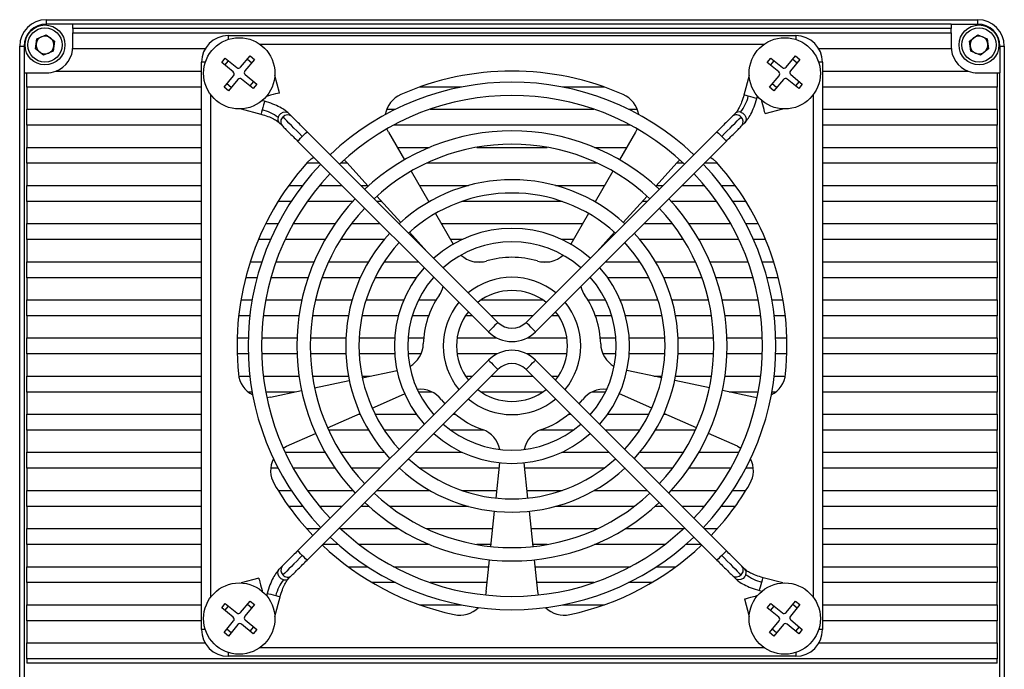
# Model space of a CAD drawing. Header units: millimetres. Extents: x 0 to 13481, y 0 to 1440.
# Tile 6 of 6: x 13370 to 13481, y 1289 to 1363. Entities that reach past the tile are written whole.
import ezdxf

# ---------------------------------------------------------------- set-up
doc = ezdxf.new("R2010")
doc.units = ezdxf.units.MM
doc.layers.add('粗实线', color=7, linetype='Continuous', lineweight=50)

msp = doc.modelspace()

# ---------------------------------------------------------------- linework, layer by layer
at = {"layer": '粗实线', "lineweight": 30}
for p, q in [((13372.74, 1362.553), (13477.74, 1362.553)), ((13372.74, 1362.553), (13372.74, 1362.053)), ((13375.74, 1362.053), (13372.74, 1362.053)), ((13474.74, 1362.053), (13375.74, 1362.053)), ((13375.74, 1361.553), (13375.74, 1362.053)), ((13474.74, 1362.053), (13474.74, 1361.553)), ((13474.74, 1362.053), (13477.74, 1362.053)), ((13477.74, 1362.053), (13477.74, 1362.553)), ((13474.74, 1361.553), (13375.74, 1361.553)), ((13375.74, 1361.553), (13375.74, 1361.053)), ((13375.74, 1361.053), (13474.74, 1361.053)), ((13375.74, 1359.253), (13375.74, 1361.053)), ((13474.74, 1361.053), (13474.74, 1361.553)), ((13474.74, 1361.053), (13474.74, 1359.253)), ((13371.523, 1359.262), (13371.675, 1360.407)), ((13371.675, 1360.407), (13372.742, 1360.848)), ((13372.742, 1360.848), (13373.658, 1360.144)), ((13373.658, 1360.144), (13373.506, 1358.999)), ((13393.24, 1360.753), (13457.24, 1360.753)), ((13393.24, 1360.753), (13393.24, 1360.324)), ((13453.624, 1359.753), (13396.856, 1359.753)), ((13457.24, 1360.753), (13457.24, 1360.324)), ((13476.824, 1360.145), (13477.74, 1360.848)), ((13476.974, 1359), (13476.824, 1360.145)), ((13477.74, 1360.848), (13478.807, 1360.405)), ((13478.807, 1360.405), (13478.957, 1359.261)), ((13369.74, 1254.553), (13369.74, 1359.553)), ((13369.74, 1359.553), (13370.24, 1359.553)), ((13370.24, 1359.553), (13370.24, 1356.553)), ((13372.439, 1358.558), (13371.523, 1359.262)), ((13373.506, 1358.999), (13372.439, 1358.558)), ((13390.642, 1359.253), (13375.74, 1359.253)), ((13474.74, 1359.253), (13459.838, 1359.253)), ((13478.041, 1358.558), (13476.974, 1359)), ((13478.957, 1359.261), (13478.041, 1358.558)), ((13480.24, 1359.553), (13480.24, 1356.553)), ((13480.24, 1359.553), (13480.74, 1359.553)), ((13480.74, 1359.553), (13480.74, 1254.553)), ((13390.24, 1293.753), (13390.24, 1357.753)), ((13390.67, 1357.753), (13390.24, 1357.753)), ((13392.515, 1357.723), (13392.923, 1358.216)), ((13393.809, 1356.652), (13392.515, 1357.723)), ((13392.882, 1357.419), (13393.29, 1357.912)), ((13392.923, 1358.216), (13394.217, 1357.145)), ((13394.639, 1357.184), (13395.711, 1358.479)), ((13396.204, 1358.07), (13395.132, 1356.776)), ((13395.407, 1358.112), (13395.9, 1357.704)), ((13395.711, 1358.479), (13396.204, 1358.07)), ((13454.015, 1357.723), (13454.423, 1358.216)), ((13455.309, 1356.652), (13454.015, 1357.723)), ((13454.382, 1357.419), (13454.79, 1357.912)), ((13454.423, 1358.216), (13455.717, 1357.145)), ((13456.139, 1357.184), (13457.211, 1358.479)), ((13457.704, 1358.07), (13456.632, 1356.776)), ((13456.907, 1358.112), (13457.4, 1357.704)), ((13457.211, 1358.479), (13457.704, 1358.07)), ((13460.24, 1357.753), (13459.811, 1357.753)), ((13460.24, 1357.753), (13460.24, 1293.753)), ((13370.24, 1356.553), (13370.24, 1257.553)), ((13370.24, 1356.553), (13370.54, 1356.553)), ((13370.54, 1356.553), (13372.74, 1356.553)), ((13370.54, 1354.953), (13370.54, 1356.553)), ((13373.817, 1356.753), (13390.24, 1356.753)), ((13460.24, 1356.753), (13476.663, 1356.753)), ((13477.74, 1356.553), (13479.94, 1356.553)), ((13479.94, 1356.553), (13479.94, 1354.953)), ((13479.94, 1356.553), (13480.24, 1356.553)), ((13480.24, 1257.553), (13480.24, 1356.553)), ((13392.777, 1354.935), (13393.849, 1356.229)), ((13394.341, 1355.821), (13393.27, 1354.527)), ((13396.058, 1354.79), (13394.764, 1355.861)), ((13395.172, 1356.354), (13396.466, 1355.283)), ((13396.099, 1355.586), (13395.691, 1355.093)), ((13399.033, 1354.293), (13398.504, 1356.269)), ((13451.977, 1356.269), (13451.383, 1354.049)), ((13454.277, 1354.935), (13455.349, 1356.229)), ((13455.841, 1355.821), (13454.77, 1354.527)), ((13457.558, 1354.79), (13456.264, 1355.861)), ((13456.672, 1356.354), (13457.966, 1355.283)), ((13457.599, 1355.586), (13457.191, 1355.093)), ((13390.24, 1354.953), (13370.54, 1354.953)), ((13370.54, 1354.953), (13370.54, 1352.453)), ((13393.27, 1354.527), (13392.777, 1354.935)), ((13393.574, 1354.894), (13393.081, 1355.302)), ((13396.466, 1355.283), (13396.058, 1354.79)), ((13419.546, 1354.953), (13414.831, 1354.953)), ((13435.65, 1354.953), (13430.934, 1354.953)), ((13454.77, 1354.527), (13454.277, 1354.935)), ((13455.074, 1354.894), (13454.581, 1355.302)), ((13457.966, 1355.283), (13457.558, 1354.79)), ((13479.94, 1354.953), (13460.24, 1354.953)), ((13479.94, 1352.453), (13479.94, 1354.953)), ((13391.24, 1354.137), (13391.24, 1297.369)), ((13397.332, 1353.344), (13397.065, 1353.415)), ((13397.578, 1353.928), (13397.584, 1353.905)), ((13452.831, 1353.661), (13452.903, 1353.928)), ((13453.416, 1353.415), (13453.392, 1353.409)), ((13459.24, 1297.369), (13459.24, 1354.137)), ((13370.54, 1352.453), (13390.24, 1352.453)), ((13370.54, 1350.653), (13370.54, 1352.453)), ((13394.724, 1352.49), (13396.944, 1351.895)), ((13400.389, 1351.665), (13400.06, 1351.994)), ((13411.124, 1352.453), (13412.119, 1352.453)), ((13416.011, 1352.453), (13434.469, 1352.453)), ((13438.362, 1352.453), (13439.356, 1352.453)), ((13450.42, 1351.994), (13450.091, 1351.665)), ((13453.781, 1351.96), (13455.756, 1352.49)), ((13460.24, 1352.453), (13479.94, 1352.453)), ((13479.94, 1352.453), (13479.94, 1350.653)), ((13399, 1350.933), (13399.329, 1350.604)), ((13451.152, 1350.604), (13451.481, 1350.933)), ((13390.24, 1350.653), (13370.54, 1350.653)), ((13370.54, 1350.653), (13370.54, 1348.153)), ((13423.649, 1328.404), (13402.133, 1349.921)), ((13411.321, 1349.862), (13411.14, 1350.232)), ((13411.321, 1349.862), (13413.115, 1346.754)), ((13438.584, 1350.653), (13411.897, 1350.653)), ((13448.348, 1349.921), (13426.831, 1328.404)), ((13439.16, 1349.862), (13437.365, 1346.754)), ((13439.341, 1350.232), (13439.16, 1349.862)), ((13479.94, 1350.653), (13460.24, 1350.653)), ((13479.94, 1348.153), (13479.94, 1350.653)), ((13401.072, 1348.86), (13422.589, 1327.344)), ((13427.892, 1327.344), (13449.408, 1348.86)), ((13370.54, 1346.353), (13370.54, 1348.153)), ((13370.54, 1348.153), (13390.24, 1348.153)), ((13412.308, 1348.153), (13415.95, 1348.153)), ((13421.265, 1348.153), (13429.216, 1348.153)), ((13434.53, 1348.153), (13438.173, 1348.153)), ((13460.24, 1348.153), (13479.94, 1348.153)), ((13479.94, 1348.153), (13479.94, 1346.353)), ((13404.63, 1347.424), (13404.833, 1347.4)), ((13406.316, 1346.728), (13406.613, 1346.441)), ((13406.613, 1346.441), (13409.014, 1343.774)), ((13443.868, 1346.441), (13441.467, 1343.774)), ((13443.868, 1346.441), (13444.164, 1346.728)), ((13445.648, 1347.4), (13445.85, 1347.424)), ((13390.24, 1346.353), (13370.54, 1346.353)), ((13370.54, 1346.353), (13370.54, 1343.853)), ((13403.58, 1346.353), (13402.075, 1346.353)), ((13406.692, 1346.353), (13405.909, 1346.353)), ((13413.865, 1345.455), (13415.865, 1341.991)), ((13434.895, 1346.353), (13415.586, 1346.353)), ((13436.615, 1345.455), (13434.615, 1341.991)), ((13444.572, 1346.353), (13443.789, 1346.353)), ((13448.406, 1346.353), (13446.901, 1346.353)), ((13479.94, 1346.353), (13460.24, 1346.353)), ((13479.94, 1343.853), (13479.94, 1346.353)), ((13370.54, 1343.853), (13390.24, 1343.853)), ((13370.54, 1342.053), (13370.54, 1343.853)), ((13400.073, 1343.853), (13401.63, 1343.853)), ((13403.55, 1343.853), (13406.08, 1343.853)), ((13408.201, 1343.853), (13408.943, 1343.853)), ((13414.79, 1343.853), (13420.346, 1343.853)), ((13430.134, 1343.853), (13435.69, 1343.853)), ((13441.538, 1343.853), (13442.28, 1343.853)), ((13444.401, 1343.853), (13446.93, 1343.853)), ((13448.851, 1343.853), (13450.408, 1343.853)), ((13460.24, 1343.853), (13479.94, 1343.853)), ((13479.94, 1343.853), (13479.94, 1342.053)), ((13390.24, 1342.053), (13370.54, 1342.053)), ((13370.54, 1342.053), (13370.54, 1339.553)), ((13400.353, 1342.053), (13398.872, 1342.053)), ((13407.286, 1342.053), (13402.167, 1342.053)), ((13410.564, 1342.053), (13410.001, 1342.053)), ((13410.018, 1342.659), (13412.694, 1339.687)), ((13415.974, 1342.053), (13415.83, 1342.053)), ((13430.886, 1342.053), (13419.595, 1342.053)), ((13434.651, 1342.053), (13434.507, 1342.053)), ((13440.463, 1342.659), (13437.787, 1339.687)), ((13440.48, 1342.053), (13439.917, 1342.053)), ((13448.314, 1342.053), (13443.195, 1342.053)), ((13451.609, 1342.053), (13450.128, 1342.053)), ((13479.94, 1342.053), (13460.24, 1342.053)), ((13479.94, 1339.553), (13479.94, 1342.053)), ((13416.615, 1340.692), (13418.615, 1337.228)), ((13433.865, 1340.692), (13431.865, 1337.228)), ((13370.54, 1339.553), (13390.24, 1339.553)), ((13370.54, 1337.753), (13370.54, 1339.553)), ((13397.481, 1339.553), (13398.885, 1339.553)), ((13400.59, 1339.553), (13405.3, 1339.553)), ((13407.154, 1339.553), (13410.38, 1339.553)), ((13412.501, 1339.553), (13412.547, 1339.553)), ((13417.273, 1339.553), (13433.208, 1339.553)), ((13437.934, 1339.553), (13437.98, 1339.553)), ((13440.101, 1339.553), (13443.327, 1339.553)), ((13445.181, 1339.553), (13449.89, 1339.553)), ((13451.596, 1339.553), (13452.999, 1339.553)), ((13460.24, 1339.553), (13479.94, 1339.553)), ((13479.94, 1339.553), (13479.94, 1337.753)), ((13390.24, 1337.753), (13370.54, 1337.753)), ((13370.54, 1337.753), (13370.54, 1335.253)), ((13398.018, 1337.753), (13396.657, 1337.753)), ((13404.168, 1337.753), (13399.666, 1337.753)), ((13410.833, 1337.753), (13405.913, 1337.753)), ((13413.698, 1338.572), (13415.651, 1336.402)), ((13414.436, 1337.753), (13414.301, 1337.753)), ((13419.622, 1337.753), (13418.312, 1337.753)), ((13432.169, 1337.753), (13430.858, 1337.753)), ((13436.783, 1338.572), (13434.829, 1336.402)), ((13436.18, 1337.753), (13436.045, 1337.753)), ((13444.568, 1337.753), (13439.647, 1337.753)), ((13450.815, 1337.753), (13446.313, 1337.753)), ((13453.824, 1337.753), (13452.463, 1337.753)), ((13479.94, 1337.753), (13460.24, 1337.753)), ((13479.94, 1335.253), (13479.94, 1337.753)), ((13370.54, 1333.453), (13370.54, 1335.253)), ((13370.54, 1335.253), (13390.24, 1335.253)), ((13395.732, 1335.253), (13397.048, 1335.253)), ((13398.636, 1335.253), (13402.929, 1335.253)), ((13404.569, 1335.253), (13409.075, 1335.253)), ((13410.842, 1335.253), (13414.68, 1335.253)), ((13420.993, 1335.253), (13422.035, 1335.253)), ((13428.446, 1335.253), (13429.488, 1335.253)), ((13435.801, 1335.253), (13439.639, 1335.253)), ((13441.406, 1335.253), (13445.912, 1335.253)), ((13447.552, 1335.253), (13451.845, 1335.253)), ((13453.433, 1335.253), (13454.749, 1335.253)), ((13460.24, 1335.253), (13479.94, 1335.253)), ((13479.94, 1335.253), (13479.94, 1333.453)), ((13390.24, 1333.453), (13370.54, 1333.453)), ((13370.54, 1333.453), (13370.54, 1330.953)), ((13396.504, 1333.453), (13395.212, 1333.453)), ((13402.245, 1333.453), (13398.06, 1333.453)), ((13408.144, 1333.453), (13403.833, 1333.453)), ((13414.457, 1333.453), (13409.804, 1333.453)), ((13416.48, 1333.453), (13416.365, 1333.453)), ((13434.116, 1333.453), (13434.001, 1333.453)), ((13440.676, 1333.453), (13436.023, 1333.453)), ((13446.648, 1333.453), (13442.336, 1333.453)), ((13452.421, 1333.453), (13448.235, 1333.453)), ((13455.269, 1333.453), (13453.977, 1333.453)), ((13479.94, 1333.453), (13460.24, 1333.453)), ((13479.94, 1330.953), (13479.94, 1333.453)), ((13370.54, 1330.953), (13390.24, 1330.953)), ((13370.54, 1329.153), (13370.54, 1330.953)), ((13394.68, 1330.953), (13395.948, 1330.953)), ((13397.473, 1330.953), (13401.554, 1330.953)), ((13403.093, 1330.953), (13407.226, 1330.953)), ((13408.793, 1330.953), (13413.053, 1330.953)), ((13414.704, 1330.953), (13416.699, 1330.953)), ((13421.773, 1330.953), (13428.708, 1330.953)), ((13433.782, 1330.953), (13435.777, 1330.953)), ((13437.427, 1330.953), (13441.688, 1330.953)), ((13443.255, 1330.953), (13447.388, 1330.953)), ((13448.926, 1330.953), (13453.008, 1330.953)), ((13454.532, 1330.953), (13455.801, 1330.953)), ((13460.24, 1330.953), (13479.94, 1330.953)), ((13479.94, 1330.953), (13479.94, 1329.153)), ((13390.24, 1329.153), (13370.54, 1329.153)), ((13370.54, 1329.153), (13370.54, 1326.653)), ((13395.685, 1329.153), (13394.427, 1329.153)), ((13401.23, 1329.153), (13397.196, 1329.153)), ((13406.801, 1329.153), (13402.746, 1329.153)), ((13412.434, 1329.153), (13408.329, 1329.153)), ((13415.836, 1329.153), (13413.993, 1329.153)), ((13420.78, 1329.153), (13419.996, 1329.153)), ((13427.58, 1329.153), (13422.901, 1329.153)), ((13430.485, 1329.153), (13429.701, 1329.153)), ((13436.488, 1329.153), (13434.645, 1329.153)), ((13442.152, 1329.153), (13438.047, 1329.153)), ((13447.735, 1329.153), (13443.68, 1329.153)), ((13453.285, 1329.153), (13449.251, 1329.153)), ((13456.053, 1329.153), (13454.795, 1329.153)), ((13479.94, 1329.153), (13460.24, 1329.153)), ((13479.94, 1326.653), (13479.94, 1329.153)), ((13370.54, 1326.653), (13390.24, 1326.653)), ((13370.54, 1324.853), (13370.54, 1326.653)), ((13394.253, 1326.653), (13395.504, 1326.653)), ((13397.005, 1326.653), (13401.007, 1326.653)), ((13402.508, 1326.653), (13406.512, 1326.653)), ((13408.014, 1326.653), (13412.021, 1326.653)), ((13413.525, 1326.653), (13415.281, 1326.653)), ((13419.056, 1326.653), (13423.541, 1326.653)), ((13426.94, 1326.653), (13431.425, 1326.653)), ((13435.2, 1326.653), (13436.956, 1326.653)), ((13438.46, 1326.653), (13442.467, 1326.653)), ((13443.969, 1326.653), (13447.973, 1326.653)), ((13449.474, 1326.653), (13453.476, 1326.653)), ((13454.977, 1326.653), (13456.227, 1326.653)), ((13460.24, 1326.653), (13479.94, 1326.653)), ((13479.94, 1326.653), (13479.94, 1324.853)), ((13390.24, 1324.853), (13370.54, 1324.853)), ((13370.54, 1324.853), (13370.54, 1322.353)), ((13395.504, 1324.853), (13394.253, 1324.853)), ((13401.007, 1324.853), (13397.005, 1324.853)), ((13406.512, 1324.853), (13402.508, 1324.853)), ((13412.021, 1324.853), (13408.014, 1324.853)), ((13414.991, 1324.853), (13413.525, 1324.853)), ((13423.541, 1324.853), (13419.056, 1324.853)), ((13431.425, 1324.853), (13426.94, 1324.853)), ((13436.956, 1324.853), (13435.489, 1324.853)), ((13442.467, 1324.853), (13438.46, 1324.853)), ((13447.973, 1324.853), (13443.969, 1324.853)), ((13453.476, 1324.853), (13449.474, 1324.853)), ((13456.227, 1324.853), (13454.977, 1324.853)), ((13479.94, 1324.853), (13460.24, 1324.853)), ((13479.94, 1322.353), (13479.94, 1324.853)), ((13422.589, 1324.162), (13401.072, 1302.645)), ((13449.408, 1302.645), (13427.892, 1324.162)), ((13370.54, 1322.353), (13390.24, 1322.353)), ((13370.54, 1320.553), (13370.54, 1322.353)), ((13394.436, 1322.353), (13395.685, 1322.353)), ((13397.196, 1322.353), (13401.23, 1322.353)), ((13402.133, 1301.585), (13423.649, 1323.101)), ((13402.746, 1322.353), (13406.801, 1322.353)), ((13408.329, 1322.353), (13409.245, 1322.353)), ((13408.367, 1322.166), (13412.28, 1322.998)), ((13419.996, 1322.353), (13420.78, 1322.353)), ((13422.901, 1322.353), (13427.58, 1322.353)), ((13426.831, 1323.101), (13448.348, 1301.585)), ((13429.701, 1322.353), (13430.485, 1322.353)), ((13442.113, 1322.166), (13438.201, 1322.998)), ((13441.236, 1322.353), (13442.152, 1322.353)), ((13443.68, 1322.353), (13447.735, 1322.353)), ((13449.251, 1322.353), (13453.285, 1322.353)), ((13454.795, 1322.353), (13456.044, 1322.353)), ((13460.24, 1322.353), (13479.94, 1322.353)), ((13479.94, 1322.353), (13479.94, 1320.553)), ((13402.988, 1321.023), (13406.9, 1321.854)), ((13447.493, 1321.023), (13443.581, 1321.854)), ((13390.24, 1320.553), (13370.54, 1320.553)), ((13370.54, 1320.553), (13370.54, 1318.053)), ((13395.948, 1320.553), (13395.517, 1320.553)), ((13400.776, 1320.553), (13397.473, 1320.553)), ((13398.01, 1319.965), (13397.602, 1319.907)), ((13398.01, 1319.965), (13401.52, 1320.711)), ((13409.482, 1318.737), (13413.136, 1320.364)), ((13416.242, 1320.553), (13414.704, 1320.553)), ((13428.708, 1320.553), (13421.773, 1320.553)), ((13435.777, 1320.553), (13434.238, 1320.553)), ((13440.999, 1318.737), (13437.345, 1320.364)), ((13452.471, 1319.965), (13448.96, 1320.711)), ((13453.008, 1320.553), (13449.704, 1320.553)), ((13452.879, 1319.907), (13452.471, 1319.965)), ((13454.964, 1320.553), (13454.532, 1320.553)), ((13479.94, 1320.553), (13460.24, 1320.553)), ((13479.94, 1318.053), (13479.94, 1320.553)), ((13417.29, 1319.687), (13417.659, 1319.232)), ((13432.822, 1319.232), (13433.191, 1319.687)), ((13370.54, 1318.053), (13390.24, 1318.053)), ((13370.54, 1316.253), (13370.54, 1318.053)), ((13404.457, 1316.5), (13408.111, 1318.127)), ((13407.946, 1318.053), (13408.144, 1318.053)), ((13409.804, 1318.053), (13414.457, 1318.053)), ((13416.365, 1318.053), (13416.48, 1318.053)), ((13418.601, 1318.053), (13418.86, 1318.053)), ((13431.621, 1318.053), (13431.88, 1318.053)), ((13434.001, 1318.053), (13434.116, 1318.053)), ((13436.023, 1318.053), (13440.676, 1318.053)), ((13442.336, 1318.053), (13442.535, 1318.053)), ((13446.024, 1316.5), (13442.369, 1318.127)), ((13460.24, 1318.053), (13479.94, 1318.053)), ((13479.94, 1318.053), (13479.94, 1316.253)), ((13390.24, 1316.253), (13370.54, 1316.253)), ((13370.54, 1316.253), (13370.54, 1313.753)), ((13399.808, 1314.43), (13403.087, 1315.889)), ((13409.075, 1316.253), (13404.569, 1316.253)), ((13414.68, 1316.253), (13410.842, 1316.253)), ((13422.096, 1316.253), (13418.326, 1316.253)), ((13432.155, 1316.253), (13428.385, 1316.253)), ((13439.639, 1316.253), (13435.801, 1316.253)), ((13445.912, 1316.253), (13441.406, 1316.253)), ((13450.672, 1314.43), (13447.394, 1315.889)), ((13479.94, 1316.253), (13460.24, 1316.253)), ((13479.94, 1313.753), (13479.94, 1316.253)), ((13399.444, 1314.237), (13399.808, 1314.43)), ((13450.672, 1314.43), (13451.037, 1314.237)), ((13370.54, 1313.753), (13390.24, 1313.753)), ((13370.54, 1311.953), (13370.54, 1313.753)), ((13399.666, 1313.753), (13404.168, 1313.753)), ((13405.913, 1313.753), (13410.833, 1313.753)), ((13414.301, 1313.753), (13419.622, 1313.753)), ((13430.858, 1313.753), (13436.18, 1313.753)), ((13439.647, 1313.753), (13444.568, 1313.753)), ((13446.313, 1313.753), (13450.815, 1313.753)), ((13460.24, 1313.753), (13479.94, 1313.753)), ((13479.94, 1313.753), (13479.94, 1311.953)), ((13423.437, 1308.597), (13423.855, 1312.575)), ((13427.043, 1308.597), (13426.625, 1312.575)), ((13390.24, 1311.953), (13370.54, 1311.953)), ((13370.54, 1311.953), (13370.54, 1309.453)), ((13398.885, 1311.953), (13398.04, 1311.953)), ((13405.3, 1311.953), (13400.59, 1311.953)), ((13410.38, 1311.953), (13407.154, 1311.953)), ((13412.547, 1311.953), (13412.501, 1311.953)), ((13423.79, 1311.953), (13414.89, 1311.953)), ((13435.59, 1311.953), (13426.691, 1311.953)), ((13437.98, 1311.953), (13437.934, 1311.953)), ((13443.327, 1311.953), (13440.101, 1311.953)), ((13449.89, 1311.953), (13445.181, 1311.953)), ((13452.441, 1311.953), (13451.596, 1311.953)), ((13479.94, 1311.953), (13460.24, 1311.953)), ((13479.94, 1309.453), (13479.94, 1311.953)), ((13370.54, 1309.453), (13390.24, 1309.453)), ((13370.54, 1307.653), (13370.54, 1309.453)), ((13398.872, 1309.453), (13400.353, 1309.453)), ((13402.167, 1309.453), (13407.286, 1309.453)), ((13410.001, 1309.453), (13415.974, 1309.453)), ((13419.595, 1309.453), (13423.527, 1309.453)), ((13426.954, 1309.453), (13430.886, 1309.453)), ((13434.507, 1309.453), (13440.48, 1309.453)), ((13443.195, 1309.453), (13448.314, 1309.453)), ((13450.128, 1309.453), (13451.609, 1309.453)), ((13460.24, 1309.453), (13479.94, 1309.453)), ((13479.94, 1309.453), (13479.94, 1307.653)), ((13390.24, 1307.653), (13370.54, 1307.653)), ((13370.54, 1307.653), (13370.54, 1305.153)), ((13401.63, 1307.653), (13400.073, 1307.653)), ((13406.08, 1307.653), (13403.55, 1307.653)), ((13409.102, 1307.653), (13408.201, 1307.653)), ((13420.346, 1307.653), (13411.458, 1307.653)), ((13439.023, 1307.653), (13430.134, 1307.653)), ((13442.28, 1307.653), (13441.379, 1307.653)), ((13446.93, 1307.653), (13444.401, 1307.653)), ((13450.408, 1307.653), (13448.851, 1307.653)), ((13479.94, 1307.653), (13460.24, 1307.653)), ((13479.94, 1305.153), (13479.94, 1307.653)), ((13422.862, 1303.127), (13423.28, 1307.106)), ((13427.618, 1303.127), (13427.2, 1307.106)), ((13370.54, 1305.153), (13390.24, 1305.153)), ((13370.54, 1303.353), (13370.54, 1305.153)), ((13402.075, 1305.153), (13403.58, 1305.153)), ((13405.909, 1305.153), (13412.446, 1305.153)), ((13415.586, 1305.153), (13423.075, 1305.153)), ((13427.406, 1305.153), (13434.895, 1305.153)), ((13438.035, 1305.153), (13444.572, 1305.153)), ((13446.901, 1305.153), (13448.406, 1305.153)), ((13460.24, 1305.153), (13479.94, 1305.153)), ((13479.94, 1305.153), (13479.94, 1303.353)), ((13390.24, 1303.353), (13370.54, 1303.353)), ((13370.54, 1303.353), (13370.54, 1300.853)), ((13405.662, 1303.353), (13403.901, 1303.353)), ((13415.95, 1303.353), (13408.027, 1303.353)), ((13422.886, 1303.353), (13421.265, 1303.353)), ((13429.216, 1303.353), (13427.595, 1303.353)), ((13442.454, 1303.353), (13434.53, 1303.353)), ((13446.58, 1303.353), (13444.818, 1303.353)), ((13479.94, 1303.353), (13460.24, 1303.353)), ((13479.94, 1300.853), (13479.94, 1303.353)), ((13422.33, 1298.067), (13422.706, 1301.636)), ((13428.15, 1298.067), (13427.775, 1301.636)), ((13370.54, 1300.853), (13390.24, 1300.853)), ((13370.54, 1299.053), (13370.54, 1300.853)), ((13399.329, 1300.902), (13399, 1300.573)), ((13400.06, 1299.512), (13400.389, 1299.841)), ((13406.774, 1300.853), (13408.96, 1300.853)), ((13411.897, 1300.853), (13422.623, 1300.853)), ((13427.857, 1300.853), (13438.584, 1300.853)), ((13441.521, 1300.853), (13443.706, 1300.853)), ((13450.091, 1299.841), (13450.42, 1299.512)), ((13451.481, 1300.573), (13451.152, 1300.902)), ((13460.24, 1300.853), (13479.94, 1300.853)), ((13479.94, 1300.853), (13479.94, 1299.053)), ((13390.24, 1299.053), (13370.54, 1299.053)), ((13370.54, 1299.053), (13370.54, 1296.553)), ((13396.7, 1299.545), (13394.724, 1299.016)), ((13412.119, 1299.053), (13409.489, 1299.053)), ((13422.434, 1299.053), (13416.011, 1299.053)), ((13434.469, 1299.053), (13428.047, 1299.053)), ((13440.992, 1299.053), (13438.362, 1299.053)), ((13455.756, 1299.016), (13453.537, 1299.611)), ((13479.94, 1299.053), (13460.24, 1299.053)), ((13479.94, 1296.553), (13479.94, 1299.053)), ((13397.065, 1298.09), (13397.088, 1298.097)), ((13397.649, 1297.844), (13397.578, 1297.577)), ((13422.33, 1298.067), (13422.259, 1297.661)), ((13428.221, 1297.661), (13428.15, 1298.067)), ((13452.903, 1297.577), (13452.897, 1297.601)), ((13453.149, 1298.162), (13453.416, 1298.09)), ((13370.54, 1296.553), (13390.24, 1296.553)), ((13370.54, 1294.753), (13370.54, 1296.553)), ((13392.515, 1296.223), (13392.923, 1296.716)), ((13392.923, 1296.716), (13394.217, 1295.645)), ((13394.639, 1295.684), (13395.711, 1296.979)), ((13396.204, 1296.57), (13395.132, 1295.276)), ((13395.407, 1296.612), (13395.9, 1296.204)), ((13395.711, 1296.979), (13396.204, 1296.57)), ((13398.504, 1295.237), (13399.098, 1297.456)), ((13414.831, 1296.553), (13419.546, 1296.553)), ((13430.934, 1296.553), (13435.65, 1296.553)), ((13451.448, 1297.213), (13451.977, 1295.237)), ((13454.015, 1296.223), (13454.423, 1296.716)), ((13454.423, 1296.716), (13455.717, 1295.645)), ((13456.139, 1295.684), (13457.211, 1296.979)), ((13457.704, 1296.57), (13456.632, 1295.276)), ((13456.907, 1296.612), (13457.4, 1296.204)), ((13457.211, 1296.979), (13457.704, 1296.57)), ((13460.24, 1296.553), (13479.94, 1296.553)), ((13479.94, 1296.553), (13479.94, 1294.753)), ((13393.809, 1295.152), (13392.515, 1296.223)), ((13392.882, 1295.919), (13393.29, 1296.412)), ((13455.309, 1295.152), (13454.015, 1296.223)), ((13454.382, 1295.919), (13454.79, 1296.412)), ((13390.24, 1294.753), (13370.54, 1294.753)), ((13370.54, 1294.753), (13370.54, 1292.253)), ((13392.777, 1293.435), (13393.849, 1294.729)), ((13394.341, 1294.321), (13393.27, 1293.027)), ((13396.058, 1293.29), (13394.764, 1294.361)), ((13395.172, 1294.854), (13396.466, 1293.783)), ((13454.277, 1293.435), (13455.349, 1294.729)), ((13455.841, 1294.321), (13454.77, 1293.027)), ((13457.558, 1293.29), (13456.264, 1294.361)), ((13456.672, 1294.854), (13457.966, 1293.783)), ((13479.94, 1294.753), (13460.24, 1294.753)), ((13479.94, 1292.253), (13479.94, 1294.753)), ((13390.67, 1293.753), (13390.24, 1293.753)), ((13393.27, 1293.027), (13392.777, 1293.435)), ((13393.574, 1293.394), (13393.081, 1293.802)), ((13396.099, 1294.086), (13395.691, 1293.593)), ((13396.466, 1293.783), (13396.058, 1293.29)), ((13454.77, 1293.027), (13454.277, 1293.435)), ((13455.074, 1293.394), (13454.581, 1293.802)), ((13457.599, 1294.086), (13457.191, 1293.593)), ((13457.966, 1293.783), (13457.558, 1293.29)), ((13460.24, 1293.753), (13459.811, 1293.753)), ((13370.54, 1290.453), (13370.54, 1292.253)), ((13370.54, 1292.253), (13390.642, 1292.253)), ((13459.838, 1292.253), (13479.94, 1292.253)), ((13479.94, 1292.253), (13479.94, 1290.453)), ((13393.24, 1291.182), (13393.24, 1290.753)), ((13396.856, 1291.753), (13453.624, 1291.753)), ((13457.24, 1291.182), (13457.24, 1290.753)), ((13479.94, 1290.453), (13370.54, 1290.453)), ((13370.54, 1290.453), (13370.54, 1289.953)), ((13479.94, 1289.953), (13370.54, 1289.953)), ((13457.24, 1290.753), (13393.24, 1290.753)), ((13479.94, 1289.953), (13479.94, 1290.453))]:
    msp.add_line(p, q, dxfattribs=at)
at = {"layer": '粗实线', "lineweight": 30, "flags": 128}
for points in [[(13399.033, 1354.293), (13398.978, 1354.278), (13398.821, 1354.236), (13398.586, 1354.173), (13398.309, 1354.099), (13398.031, 1354.025), (13397.796, 1353.962), (13397.639, 1353.92), (13397.584, 1353.905)], [(13397.332, 1353.344), (13397.321, 1353.304), (13397.283, 1353.161), (13397.223, 1352.936), (13397.149, 1352.662), (13397.074, 1352.382)], [(13451.87, 1353.919), (13451.626, 1353.984), (13451.455, 1354.03), (13451.384, 1354.049), (13451.383, 1354.049)], [(13452.831, 1353.661), (13452.791, 1353.672), (13452.649, 1353.71), (13452.423, 1353.771), (13452.15, 1353.844), (13451.87, 1353.919)], [(13453.781, 1351.96), (13453.766, 1352.015), (13453.724, 1352.172), (13453.661, 1352.407), (13453.586, 1352.685), (13453.512, 1352.962), (13453.449, 1353.197), (13453.407, 1353.354), (13453.392, 1353.409), (13453.392, 1353.409)], [(13397.074, 1352.382), (13397.009, 1352.138), (13396.963, 1351.968), (13396.944, 1351.896), (13396.944, 1351.895)], [(13398.868, 1351.515), (13398.989, 1351.773), (13399.192, 1351.984), (13399.446, 1352.116), (13399.713, 1352.148), (13399.953, 1352.076), (13400.06, 1351.994)], [(13451.003, 1352.125), (13451.261, 1352.004), (13451.472, 1351.801), (13451.603, 1351.547), (13451.635, 1351.28), (13451.563, 1351.041), (13451.481, 1350.933)], [(13401.603, 1349.39), (13401.284, 1349.71), (13400.969, 1350.024), (13400.664, 1350.329), (13400.372, 1350.621), (13400.099, 1350.894), (13399.847, 1351.146), (13399.621, 1351.373), (13399.423, 1351.57)], [(13448.878, 1349.39), (13449.197, 1349.71), (13449.512, 1350.024), (13449.817, 1350.329), (13450.108, 1350.621), (13450.382, 1350.894), (13450.634, 1351.146), (13450.86, 1351.373), (13451.058, 1351.57)], [(13401.603, 1349.39), (13401.806, 1349.593), (13401.978, 1349.765), (13402.093, 1349.88), (13402.133, 1349.921)], [(13448.348, 1349.921), (13448.388, 1349.88), (13448.503, 1349.765), (13448.675, 1349.593), (13448.878, 1349.39)], [(13401.072, 1348.86), (13401.113, 1348.901), (13401.228, 1349.015), (13401.4, 1349.188), (13401.603, 1349.39)], [(13448.878, 1349.39), (13449.081, 1349.188), (13449.253, 1349.015), (13449.368, 1348.901), (13449.408, 1348.86)], [(13402.148, 1346.435), (13402.614, 1346.857), (13402.894, 1347.038)], [(13447.586, 1347.038), (13447.867, 1346.857), (13448.332, 1346.435)], [(13423.649, 1328.404), (13423.609, 1328.364), (13423.494, 1328.249), (13423.322, 1328.077), (13423.119, 1327.874), (13422.916, 1327.671), (13422.744, 1327.499), (13422.629, 1327.384), (13422.589, 1327.344)], [(13427.892, 1327.344), (13427.852, 1327.384), (13427.737, 1327.499), (13427.565, 1327.671), (13427.362, 1327.874), (13427.159, 1328.077), (13426.987, 1328.249), (13426.872, 1328.364), (13426.831, 1328.404)], [(13422.589, 1324.162), (13422.629, 1324.121), (13422.744, 1324.007), (13422.916, 1323.834), (13423.119, 1323.632), (13423.322, 1323.429), (13423.494, 1323.257), (13423.609, 1323.142), (13423.649, 1323.101)], [(13426.831, 1323.101), (13426.872, 1323.142), (13426.987, 1323.257), (13427.159, 1323.429), (13427.362, 1323.632), (13427.565, 1323.834), (13427.737, 1324.007), (13427.852, 1324.121), (13427.892, 1324.162)], [(13401.603, 1302.115), (13401.284, 1301.796), (13400.969, 1301.482), (13400.664, 1301.176), (13400.372, 1300.885), (13400.099, 1300.611), (13399.847, 1300.359), (13399.621, 1300.133), (13399.423, 1299.935)], [(13401.603, 1302.115), (13401.4, 1302.318), (13401.228, 1302.49), (13401.113, 1302.605), (13401.072, 1302.645), (13401.072, 1302.645)], [(13402.133, 1301.585), (13402.093, 1301.625), (13401.978, 1301.74), (13401.806, 1301.912), (13401.603, 1302.115)], [(13448.878, 1302.115), (13448.675, 1301.912), (13448.503, 1301.74), (13448.388, 1301.625), (13448.348, 1301.585)], [(13449.408, 1302.645), (13449.368, 1302.605), (13449.253, 1302.49), (13449.081, 1302.318), (13448.878, 1302.115)], [(13448.878, 1302.115), (13449.197, 1301.796), (13449.512, 1301.482), (13449.817, 1301.176), (13450.108, 1300.885), (13450.382, 1300.611), (13450.634, 1300.359), (13450.86, 1300.133), (13451.058, 1299.935)], [(13399.478, 1299.381), (13399.22, 1299.501), (13399.009, 1299.704), (13398.878, 1299.959), (13398.845, 1300.226), (13398.917, 1300.465), (13399, 1300.573)], [(13451.612, 1299.99), (13451.492, 1299.732), (13451.289, 1299.522), (13451.034, 1299.39), (13450.767, 1299.358), (13450.528, 1299.43), (13450.42, 1299.512)], [(13396.7, 1299.545), (13396.715, 1299.49), (13396.757, 1299.333), (13396.82, 1299.098), (13396.894, 1298.821), (13396.969, 1298.544), (13397.032, 1298.309), (13397.074, 1298.152), (13397.088, 1298.097), (13397.088, 1298.097)], [(13453.149, 1298.162), (13453.159, 1298.202), (13453.198, 1298.345), (13453.258, 1298.57), (13453.331, 1298.843), (13453.406, 1299.123)], [(13453.406, 1299.123), (13453.472, 1299.367), (13453.517, 1299.538), (13453.537, 1299.609), (13453.537, 1299.611)], [(13397.649, 1297.844), (13397.689, 1297.834), (13397.832, 1297.795), (13398.057, 1297.735), (13398.331, 1297.662), (13398.611, 1297.587)], [(13451.448, 1297.213), (13451.503, 1297.227), (13451.66, 1297.269), (13451.895, 1297.332), (13452.172, 1297.407), (13452.449, 1297.481), (13452.684, 1297.544), (13452.842, 1297.586), (13452.897, 1297.601)], [(13398.611, 1297.587), (13398.855, 1297.521), (13399.025, 1297.476), (13399.097, 1297.457), (13399.098, 1297.456)]]:
    msp.add_lwpolyline(points, dxfattribs=at)
at = {"layer": '粗实线', "lineweight": 30}
for centre, radius in [((13372.59, 1359.703), 2.25), ((13372.59, 1359.703), 1.937), ((13477.89, 1359.703), 2.25), ((13477.89, 1359.703), 1.937), ((13394.49, 1356.503), 4.02), ((13455.99, 1356.503), 4.02), ((13394.49, 1295.003), 4.02), ((13455.99, 1295.003), 4.02)]:
    msp.add_circle(centre, radius, dxfattribs=at)
for centre, radius, start, end in [((13372.74, 1359.553), 3, 90, 180), ((13372.74, 1359.553), 2.5, 90, 180), ((13477.74, 1359.553), 3, 0, 90), ((13477.74, 1359.553), 2.5, 0, 90), ((13372.59, 1359.703), 1, 172.44828, 232.44828), ((13372.59, 1359.703), 1, 112.44828, 172.44828), ((13372.59, 1359.703), 1, 52.44828, 112.44828), ((13372.59, 1359.703), 1, 352.44828, 52.44828), ((13393.24, 1357.753), 3, 90, 180), ((13457.24, 1357.753), 3, 0, 90), ((13477.89, 1359.703), 1, 127.47733, 187.47733), ((13477.89, 1359.703), 1, 67.47733, 127.47733), ((13477.89, 1359.703), 1, 7.47733, 67.47733), ((13477.89, 1359.703), 1, 307.47733, 7.47733), ((13372.59, 1359.703), 1, 232.44828, 292.44828), ((13372.59, 1359.703), 1, 292.44828, 352.44828), ((13372.74, 1359.553), 3, 291.03947, 0), ((13477.74, 1359.553), 3, 180, 248.96053), ((13477.89, 1359.703), 1, 187.47733, 247.47733), ((13477.89, 1359.703), 1, 247.47733, 307.47733), ((13372.74, 1359.553), 3, 270, 291.03947), ((13393.617, 1356.421), 0.3, 320.37906, 50.37906), ((13394.408, 1357.376), 0.3, 230.37906, 320.37906), ((13395.363, 1356.585), 0.3, 140.37906, 230.37906), ((13425.24, 1325.753), 31, 66.15064, 113.84936), ((13455.117, 1356.421), 0.3, 320.37906, 50.37906), ((13455.908, 1357.376), 0.3, 230.37906, 320.37906), ((13456.863, 1356.585), 0.3, 140.37906, 230.37906), ((13477.74, 1359.553), 3, 248.96053, 270), ((13394.573, 1355.63), 0.3, 50.37906, 140.37906), ((13425.24, 1325.753), 29.75, 46.44458, 133.55542), ((13456.073, 1355.63), 0.3, 50.37906, 140.37906), ((13425.24, 1325.753), 28.25, 46.52131, 133.47869), ((13413.919, 1351.362), 3, 113.84936, 170.62006), ((13436.562, 1351.362), 3, 9.37994, 66.15064), ((13447.661, 1354.847), 4.31, 320.83784, 347.57001), ((13396.147, 1348.174), 4.31, 50.83742, 77.57062), ((13450.822, 1351.569), 0.585, 71.99864, 133.40224), ((13399.424, 1351.335), 0.585, 161.9994, 223.40131), ((13399.835, 1351.042), 0.67, 127.95584, 220.90554), ((13399.955, 1351.124), 0.694, 51.60461, 139.99869), ((13450.53, 1351.157), 0.671, 38.0599, 130.8012), ((13450.612, 1351.039), 0.694, 321.6046, 49.9983), ((13425.24, 1325.753), 24.25, 46.77232, 133.22768), ((13425.24, 1325.753), 22.75, 46.88921, 133.11079), ((13425.24, 1325.753), 31, 138.15064, 185.84936), ((13425.24, 1325.753), 31, 354.15064, 41.84936), ((13425.24, 1325.753), 29.75, 136.44458, 223.55542), ((13425.24, 1325.753), 29.75, 316.44458, 43.55542), ((13425.24, 1325.753), 28.25, 136.52131, 223.47869), ((13425.24, 1325.753), 18.75, 47.29244, 132.60822), ((13425.24, 1325.753), 28.25, 316.52131, 43.47869), ((13425.24, 1325.753), 24.25, 136.77232, 223.22768), ((13425.24, 1325.753), 17.25, 47.49191, 132.50809), ((13425.24, 1325.753), 24.25, 316.77232, 43.22768), ((13425.24, 1325.753), 22.75, 136.88921, 223.11079), ((13425.24, 1325.753), 22.75, 316.88921, 43.11079), ((13425.24, 1325.753), 13.25, 48.24489, 131.75511), ((13425.24, 1325.753), 18.75, 137.29244, 222.70756), ((13425.24, 1325.753), 18.75, 317.29244, 42.70756), ((13425.24, 1325.753), 17.25, 137.49191, 222.50809), ((13425.24, 1325.753), 11.75, 48.65967, 131.34033), ((13425.24, 1325.753), 17.25, 317.49191, 42.50809), ((13421.514, 1338.207), 3, 227.45606, 286.65764), ((13425.24, 1325.753), 10, 73.34236, 106.65764), ((13428.967, 1338.207), 3, 253.34236, 312.54394), ((13425.24, 1325.753), 13.25, 138.24489, 221.75511), ((13425.24, 1325.753), 13.25, 318.24489, 41.75511), ((13425.24, 1325.753), 11.75, 139.05615, 221.34033), ((13425.24, 1325.753), 7.75, 50.55344, 129.44656), ((13425.24, 1325.753), 11.75, 318.65967, 41.34033), ((13414.547, 1333.146), 3, 325.34236, 346.86784), ((13425.24, 1325.753), 6.25, 51.8921, 128.1079), ((13435.934, 1333.146), 3, 193.13216, 214.65764), ((13425.24, 1325.753), 10, 145.34236, 178.65764), ((13425.24, 1325.753), 10, 1.34236, 34.65764), ((13425.24, 1325.753), 7.75, 140.55344, 219.44656), ((13425.24, 1325.753), 7.75, 320.55344, 39.44656), ((13425.24, 1325.753), 6.25, 141.8921, 218.1079), ((13425.24, 1325.753), 6.25, 321.8921, 38.1079), ((13425.24, 1329.995), 2.25, 225, 315), ((13425.24, 1329.995), 3.75, 225, 315), ((13412.244, 1326.057), 3, 299.45606, 358.65764), ((13438.237, 1326.057), 3, 181.34236, 240.54394), ((13425.24, 1321.51), 3.75, 45, 135), ((13425.24, 1321.51), 2.25, 45, 135), ((13397.386, 1322.899), 3, 185.84936, 242.62006), ((13453.095, 1322.899), 3, 297.37994, 354.15064), ((13414.905, 1317.867), 3, 37.34236, 96.54394), ((13425.24, 1325.753), 6.25, 231.8921, 308.1079), ((13435.576, 1317.867), 3, 83.45606, 142.65764), ((13425.24, 1325.753), 7.75, 230.55344, 309.44656), ((13425.24, 1325.753), 10, 229.30122, 250.65764), ((13425.24, 1325.753), 10, 289.34236, 310.69878), ((13425.24, 1325.753), 11.75, 228.65967, 311.34033), ((13425.24, 1325.753), 13.25, 228.24489, 311.75511), ((13420.935, 1313.487), 3, 11.45606, 70.65764), ((13429.546, 1313.487), 3, 109.34236, 168.54394), ((13401.029, 1311.689), 3, 153.37994, 210.15064), ((13425.24, 1325.753), 17.25, 227.49191, 312.50809), ((13449.452, 1311.689), 3, 329.84936, 26.62006), ((13425.24, 1325.753), 18.75, 227.39178, 312.70756), ((13425.24, 1325.753), 31, 210.15064, 223.61368), ((13425.24, 1325.753), 31, 316.38632, 329.84936), ((13425.24, 1325.753), 22.75, 226.88921, 313.11079), ((13425.24, 1325.753), 24.25, 226.77232, 313.22768), ((13425.24, 1325.753), 28.25, 226.52131, 313.47869), ((13425.24, 1325.753), 31, 226.38632, 257.84936), ((13425.24, 1325.753), 29.75, 226.44458, 313.55542), ((13425.24, 1325.753), 31, 282.15064, 313.61368), ((13399.869, 1300.467), 0.694, 141.6044, 229.99858), ((13399.951, 1300.349), 0.67, 218.03381, 310.82754), ((13450.526, 1300.382), 0.694, 231.60455, 319.99841), ((13450.643, 1300.464), 0.672, 308.13874, 40.72278), ((13451.056, 1300.171), 0.585, 341.9993, 43.40079), ((13454.334, 1303.332), 4.31, 230.83759, 257.57048), ((13402.82, 1296.659), 4.31, 140.83741, 167.57065), ((13399.659, 1299.937), 0.585, 251.99952, 313.40125), ((13394.408, 1295.876), 0.3, 230.37906, 320.37906), ((13419.347, 1298.38), 3, 257.84936, 314.62006), ((13431.134, 1298.38), 3, 225.37994, 282.15064), ((13455.908, 1295.876), 0.3, 230.37906, 320.37906), ((13393.617, 1294.921), 0.3, 320.37906, 50.37906), ((13394.573, 1294.13), 0.3, 50.37906, 140.37906), ((13395.363, 1295.085), 0.3, 140.37906, 230.37906), ((13455.117, 1294.921), 0.3, 320.37906, 50.37906), ((13456.073, 1294.13), 0.3, 50.37906, 140.37906), ((13456.863, 1295.085), 0.3, 140.37906, 230.37906), ((13393.24, 1293.753), 3, 180, 270), ((13457.24, 1293.753), 3, 270, 0)]:
    msp.add_arc(centre, radius, start, end, dxfattribs=at)
for points, knots in [([(13400.059, 1351.995), (13399.937, 1352.104), (13399.671, 1352.342), (13399.074, 1352.697), (13398.281, 1353.06), (13397.655, 1353.247), (13397.332, 1353.344)], [0, 0, 0, 0, 0.2041943, 0.4437216, 0.7129175, 1, 1, 1, 1]), ([(13451.383, 1354.049), (13451.302, 1353.78), (13451.147, 1353.263), (13450.868, 1352.643), (13450.616, 1352.214), (13450.48, 1352.061), (13450.419, 1351.992)], [0, 0, 0, 0, 0.2982988, 0.5709637, 0.8062498, 1, 1, 1, 1]), ([(13451.482, 1350.934), (13451.592, 1351.056), (13451.829, 1351.322), (13452.184, 1351.919), (13452.547, 1352.713), (13452.735, 1353.338), (13452.831, 1353.661)], [0, 0, 0, 0, 0.2041935, 0.4437211, 0.7129172, 1, 1, 1, 1]), ([(13396.944, 1351.895), (13397.214, 1351.814), (13397.73, 1351.66), (13398.35, 1351.38), (13398.779, 1351.128), (13398.932, 1350.993), (13399.001, 1350.932)], [0, 0, 0, 0, 0.2982988, 0.5709644, 0.8062507, 1, 1, 1, 1]), ([(13402.133, 1349.921), (13401.965, 1350.089), (13401.624, 1350.43), (13401.14, 1350.914), (13400.708, 1351.346), (13400.495, 1351.559), (13400.389, 1351.665)], [0, 0, 0, 0, 0.2463269, 0.4999993, 0.7536719, 1, 1, 1, 1]), ([(13450.091, 1351.665), (13449.986, 1351.559), (13449.773, 1351.346), (13449.341, 1350.914), (13448.857, 1350.43), (13448.516, 1350.089), (13448.348, 1349.921)], [0, 0, 0, 0, 0.2463278, 0.5000005, 0.7536737, 1, 1, 1, 1]), ([(13399.329, 1350.604), (13399.434, 1350.499), (13399.647, 1350.285), (13400.079, 1349.853), (13400.563, 1349.37), (13400.904, 1349.028), (13401.072, 1348.86)], [0, 0, 0, 0, 0.2463283, 0.5000008, 0.7536731, 1, 1, 1, 1]), ([(13449.408, 1348.86), (13449.577, 1349.028), (13449.918, 1349.37), (13450.401, 1349.853), (13450.833, 1350.285), (13451.047, 1350.499), (13451.152, 1350.604)], [0, 0, 0, 0, 0.24632709, 0.49999918, 0.75367175, 1, 1, 1, 1]), ([(13401.072, 1302.645), (13400.904, 1302.477), (13400.563, 1302.136), (13400.079, 1301.653), (13399.647, 1301.221), (13399.434, 1301.007), (13399.329, 1300.902)], [0, 0, 0, 0, 0.2463267, 0.4999991, 0.7536718, 1, 1, 1, 1]), ([(13451.152, 1300.902), (13451.047, 1301.007), (13450.833, 1301.221), (13450.401, 1301.653), (13449.918, 1302.136), (13449.577, 1302.477), (13449.408, 1302.645)], [0, 0, 0, 0, 0.2463282, 0.5000009, 0.7536731, 1, 1, 1, 1]), ([(13400.389, 1299.841), (13400.495, 1299.946), (13400.708, 1300.16), (13401.14, 1300.592), (13401.624, 1301.075), (13401.965, 1301.417), (13402.133, 1301.585)], [0, 0, 0, 0, 0.2463281, 0.5000008, 0.7536733, 1, 1, 1, 1]), ([(13448.348, 1301.585), (13448.516, 1301.417), (13448.857, 1301.075), (13449.341, 1300.592), (13449.773, 1300.16), (13449.986, 1299.946), (13450.091, 1299.841)], [0, 0, 0, 0, 0.2463261, 0.4999995, 0.7536722, 1, 1, 1, 1]), ([(13398.998, 1300.572), (13398.889, 1300.449), (13398.651, 1300.184), (13398.297, 1299.587), (13397.934, 1298.793), (13397.746, 1298.167), (13397.649, 1297.844)], [0, 0, 0, 0, 0.20419398, 0.44372175, 0.7129175, 1, 1, 1, 1]), ([(13453.537, 1299.611), (13453.267, 1299.691), (13452.751, 1299.846), (13452.13, 1300.126), (13451.702, 1300.378), (13451.549, 1300.513), (13451.48, 1300.574)], [0, 0, 0, 0, 0.298297, 0.5709639, 0.8062498, 1, 1, 1, 1]), ([(13399.098, 1297.456), (13399.179, 1297.726), (13399.333, 1298.243), (13399.613, 1298.863), (13399.865, 1299.292), (13400, 1299.444), (13400.061, 1299.513)], [0, 0, 0, 0, 0.2982986, 0.5709639, 0.8062503, 1, 1, 1, 1]), ([(13450.422, 1299.511), (13450.544, 1299.402), (13450.809, 1299.164), (13451.407, 1298.809), (13452.2, 1298.446), (13452.826, 1298.259), (13453.149, 1298.162)], [0, 0, 0, 0, 0.204194, 0.4437216, 0.7129173, 1, 1, 1, 1])]:
    msp.add_open_spline(points, degree=3, knots=knots, dxfattribs=at)

doc.saveas('drawing.dxf')
